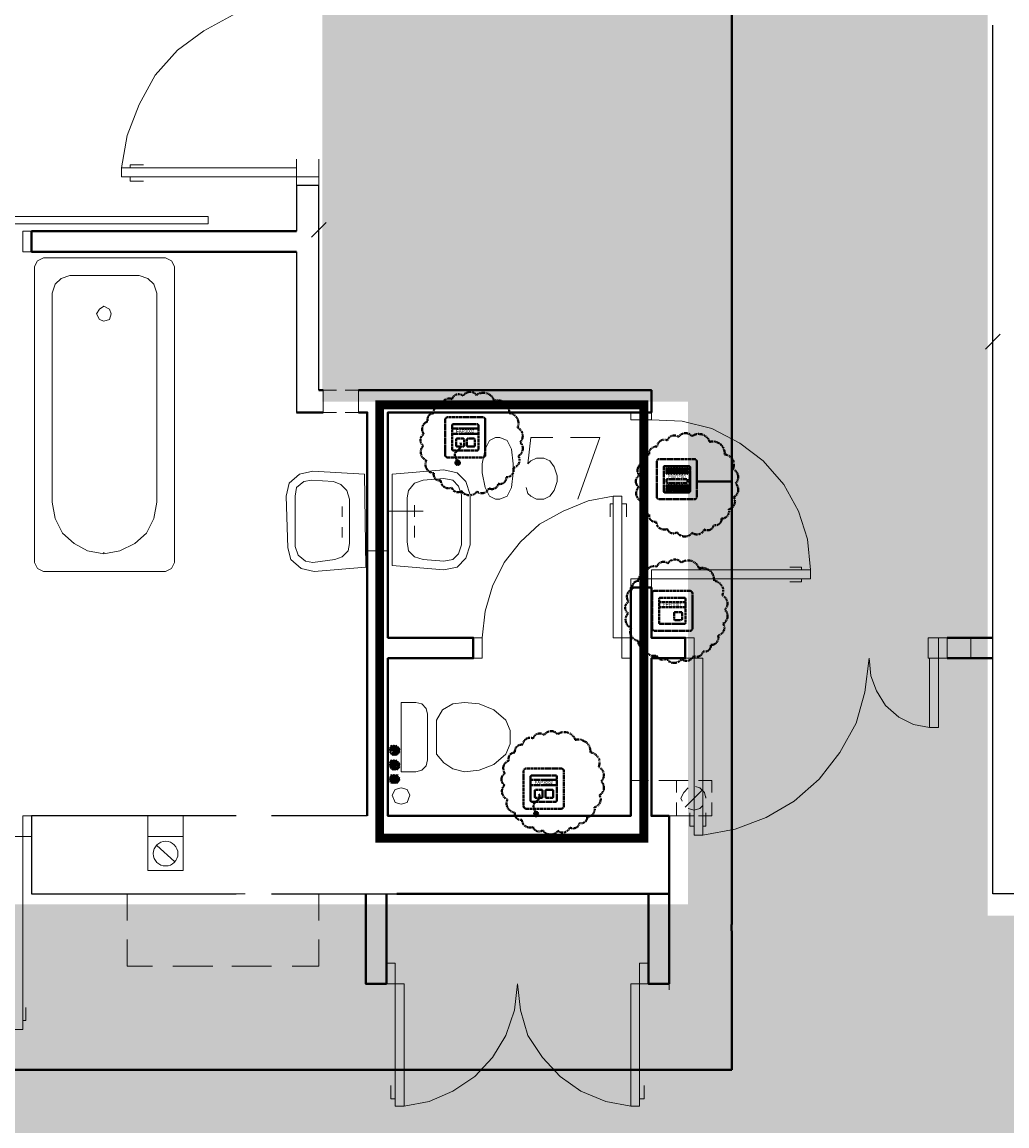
# Model space of a CAD drawing. Header units: millimetres. Extents: x 1 to 17496, y 1 to 30809.
# Tile 34 of 256: x 10152 to 10716, y 4939 to 5571. Entities that reach past the tile are written whole.
import ezdxf
from ezdxf.enums import TextEntityAlignment as Align

# ---------------------------------------------------------------- set-up
doc = ezdxf.new("R2010")
doc.units = ezdxf.units.MM
doc.linetypes.add('BORDER', pattern=[1.75, 0.5, -0.25, 0.5, -0.25, 0, -0.25])
doc.linetypes.add('CENTER', pattern=[2, 1.25, -0.25, 0.25, -0.25])
for name, color, linetype, lineweight in [('0_Przyz_FAP3002', 1, 'CENTER', 40), ('0_Przyz_FEH-1001', 1, 'CENTER', 40), ('0_Przyz_FIM1200', 1, 'CENTER', 40), ('0_Przyz_instalacja do central', 1, 'Continuous', 40), ('0_Przyz_nowe', 211, 'BORDER', 40), ('0_Przyz_WC pacjenta', 30, 'CENTER', 40), ('N_SSP_ewakuacja', 4, 'CENTER', 40)]:
    doc.layers.add(name, color=color, linetype=linetype, lineweight=lineweight)
for name, color, linetype in [('2DE_TXTMARK', 41, 'Continuous'), ('2DE_TXTNUM', 11, 'Continuous'), ('PDF _Geometria', 7, 'Continuous')]:
    doc.layers.add(name, color=color, linetype=linetype)
doc.styles.add('CP_ATTR', font='ARIAL.TTF')
doc.styles.add('CP_ELATT', font='ARIAL.TTF')

# ---------------------------------------------------------------- blocks, each defined once
blk = doc.blocks.new('2de_abb_sig_045_1psoxj')
blk.add_lwpolyline([(0, 20), (0, 0, 0.414214), (1.5, -1.5), (21.5, -1.5, 0.414214), (23, 0), (23, 20, 0.414214), (21.5, 21.5), (1.5, 21.5, 0.414214)], format="xyb", close=True)
at = {"flags": 128}
for points in [[(4, 3.1), (4, 16.9)], [(4.6, 17.5), (18.4, 17.5)], [(19, 16.9), (19, 3.1)], [(18.4, 2.5), (4.6, 2.5)]]:
    blk.add_lwpolyline(points, dxfattribs=at)
for centre, start, end in [((4.6, 16.9), 90, 180), ((18.4, 16.9), 0, 90), ((4.6, 3.1), 180, 270), ((18.4, 3.1), 270, 0)]:
    blk.add_arc(centre, 0.6, start, end)
at = {"linetype": 'Continuous', "style": 'CP_ATTR', "flags": 9}
for tag in ['NAME', 'ARTICLE', 'MARK2', 'OTHER1', 'PRODUCT-TYPE', 'ORDER-NO', 'PRODUCER', 'VOLTAGE', 'CURRENT', 'POWER', 'CHARACTER', 'IP', 'OTHER', 'LINK', 'WEIGHT', 'NUMBER', 'GROUP', 'FUNCTION', 'EL-STATUS']:
    blk.add_attdef(tag, text='', height=0.00005, dxfattribs=at).set_placement((0, 0), align=Align.MIDDLE_LEFT)
at = {"layer": '2DE_TXTMARK', "linetype": 'ByBlock', "style": 'CP_ATTR', "width": 0.8, "flags": 8}
blk.add_attdef('MARK1', text='', height=1.8, dxfattribs=at).set_placement((11.5, 27), align=Align.CENTER)
at = {"layer": '2DE_TXTNUM', "style": 'CP_ELATT', "width": 0.8}
blk.add_attdef('TAG', text='', height=2.5, dxfattribs=at).set_placement((11.5, 23), align=Align.CENTER)
blk = doc.blocks.new('2de_abb_sig_011_53jswgj')
blk.add_hatch(color=256).paths.add_polyline_path([(4.43, -14.56, 0.52796), (2.73, -13.39, 1.894083)])
for p, q in [((15, 5), (0, 5)), ((15, 2), (0, 2)), ((2.32, -1.2), (2.32, -4.8)), ((6.38, -0.75), (2.76, -0.75)), ((2.77, -5.25), (6.37, -5.25)), ((4.46, -6.18), (2.81, -7.85)), ((6.82, -4.8), (6.82, -1.2)), ((6.82, -4.35), (6.82, -4.35)), ((8.47, -1.2), (8.47, -4.8)), ((12.53, -0.75), (8.91, -0.75)), ((8.92, -5.25), (12.52, -5.25)), ((12.97, -4.8), (12.97, -1.2)), ((12.97, -4.35), (12.97, -4.35)), ((1.71, -10.8), (3.18, -14.56))]:
    blk.add_line(p, q)
at = {"flags": 128}
for points in [[(0, -6.9), (0, 6.9)], [(0.6, 7.5), (14.4, 7.5)], [(15, 6.9), (15, -6.9)], [(14.4, -7.5), (0.6, -7.5)]]:
    blk.add_lwpolyline(points, dxfattribs=at)
blk.add_circle((3.18, -14.56), 1.25)
for centre, radius, start, end in [((0.6, 6.9), 0.6, 90, 180), ((14.4, 6.9), 0.6, 0, 90), ((2.77, -1.2), 0.45, 88.75983, 180), ((2.77, -4.8), 0.45, 180, 270), ((2.77, -4.52), 2.36, 315.55137, 40.26904), ((6.37, -1.2), 0.45, 0, 91.24017), ((6.37, -4.8), 0.45, 270, 0), ((8.92, -1.2), 0.45, 88.75983, 180), ((8.92, -4.8), 0.45, 180, 270), ((12.52, -1.2), 0.45, 0, 91.24017), ((12.52, -4.8), 0.45, 270, 0), ((0.6, -6.9), 0.6, 180, 270), ((3.91, -9.94), 2.36, 117.73799, 201.32906), ((14.4, -6.9), 0.6, 270, 0)]:
    blk.add_arc(centre, radius, start, end)
at = {"linetype": 'Continuous', "style": 'CP_ATTR', "flags": 9}
for tag in ['NAME', 'ARTICLE', 'MARK2', 'OTHER1', 'PRODUCT-TYPE', 'ORDER-NO', 'PRODUCER', 'VOLTAGE', 'CURRENT', 'POWER', 'CHARACTER', 'IP', 'OTHER', 'LINK', 'WEIGHT', 'NUMBER', 'GROUP', 'FUNCTION', 'EL-STATUS']:
    blk.add_attdef(tag, text='', height=0.00005, dxfattribs=at).set_placement((0, -6.9), align=Align.MIDDLE_LEFT)
at = {"layer": '2DE_TXTMARK', "linetype": 'ByBlock', "style": 'CP_ATTR', "width": 0.8, "flags": 8}
blk.add_attdef('MARK1', text='', height=1.8, dxfattribs=at).set_placement((7.5, 3.5), align=Align.MIDDLE_CENTER)
at = {"layer": '2DE_TXTNUM', "style": 'CP_ELATT', "width": 0.8}
blk.add_attdef('TAG', text='', height=2.5, dxfattribs=at).set_placement((7.5, 9), align=Align.CENTER)
blk = doc.blocks.new('2de_abb_sig_001_fzxmh7f')
for p, q in [((15, 5), (0, 5)), ((15, 2), (0, 2)), ((8.57, -1.2), (8.57, -4.8)), ((12.63, -0.75), (9.01, -0.75)), ((9.02, -5.25), (12.62, -5.25)), ((13.07, -4.8), (13.07, -1.2)), ((13.07, -4.35), (13.07, -4.35))]:
    blk.add_line(p, q)
at = {"flags": 128}
for points in [[(0, -6.9), (0, 6.9)], [(0.6, 7.5), (14.4, 7.5)], [(15, 6.9), (15, -6.9)], [(14.4, -7.5), (0.6, -7.5)]]:
    blk.add_lwpolyline(points, dxfattribs=at)
for centre, radius, start, end in [((0.6, 6.9), 0.6, 90, 180), ((14.4, 6.9), 0.6, 0, 90), ((9.02, -1.2), 0.45, 88.75983, 180), ((9.02, -4.8), 0.45, 180, 270), ((12.62, -1.2), 0.45, 0, 91.24017), ((12.62, -4.8), 0.45, 270, 0), ((0.6, -6.9), 0.6, 180, 270), ((14.4, -6.9), 0.6, 270, 0)]:
    blk.add_arc(centre, radius, start, end)
at = {"linetype": 'Continuous', "style": 'CP_ATTR', "flags": 9}
for tag in ['NAME', 'ARTICLE', 'MARK2', 'OTHER1', 'PRODUCT-TYPE', 'ORDER-NO', 'PRODUCER', 'VOLTAGE', 'CURRENT', 'POWER', 'CHARACTER', 'IP', 'OTHER', 'LINK', 'WEIGHT', 'NUMBER', 'GROUP', 'FUNCTION', 'EL-STATUS']:
    blk.add_attdef(tag, text='', height=0.00005, dxfattribs=at).set_placement((0, -6.9), align=Align.MIDDLE_LEFT)
at = {"layer": '2DE_TXTMARK', "linetype": 'ByBlock', "style": 'CP_ATTR', "width": 0.8, "flags": 8}
blk.add_attdef('MARK1', text='', height=1.8, dxfattribs=at).set_placement((7.5, 3.5), align=Align.MIDDLE_CENTER)
at = {"layer": '2DE_TXTNUM', "style": 'CP_ELATT', "width": 0.8}
blk.add_attdef('TAG', text='', height=2.5, dxfattribs=at).set_placement((7.5, 9), align=Align.CENTER)
blk = doc.blocks.new('2de_abb_sig_007_fzx2ohn')
blk.add_hatch(color=10).paths.add_polyline_path([(1.5, -2.25), (13.5, -2.25), (13.5, 0), (1.5, 0)])
at = {"color": 10}
for p, q in [((1.5, 0), (13.5, 0)), ((1.5, 0), (1.5, -2.25)), ((13.5, 0), (13.5, -2.25)), ((1.5, -2.25), (13.5, -2.25))]:
    blk.add_line(p, q, dxfattribs=at)
at = {"flags": 128}
for points in [[(0, -6.9), (0, 6.9)], [(0.6, 7.5), (14.4, 7.5)], [(15, 6.9), (15, -6.9)], [(14.4, -7.5), (0.6, -7.5)]]:
    blk.add_lwpolyline(points, dxfattribs=at)
for points in [[(1.5, 3.38), (1.5, 6.38)], [(1.95, 6.38), (1.95, 3.38)], [(2.4, 3.38), (2.4, 6.38)], [(2.85, 6.38), (2.85, 3.38)], [(3.3, 3.38), (3.3, 6.38)], [(3.75, 6.38), (3.75, 3.38)], [(4.2, 3.38), (4.2, 6.38)], [(4.65, 6.38), (4.65, 3.38)], [(5.1, 3.38), (5.1, 6.38)], [(5.55, 6.38), (5.55, 3.38)], [(6, 3.38), (6, 6.38)], [(6.45, 6.38), (6.45, 3.38)], [(6.9, 3.38), (6.9, 6.38)], [(7.35, 6.38), (7.35, 3.38)], [(7.8, 3.38), (7.8, 6.38)], [(8.25, 6.38), (8.25, 3.38)], [(8.7, 3.38), (8.7, 6.38)], [(9.15, 6.38), (9.15, 3.38)], [(9.6, 3.38), (9.6, 6.38)], [(10.05, 6.38), (10.05, 3.38)], [(10.5, 3.38), (10.5, 6.38)], [(10.95, 6.38), (10.95, 3.38)], [(11.4, 3.38), (11.4, 6.38)], [(11.85, 6.38), (11.85, 3.38)], [(12.3, 3.38), (12.3, 6.38)], [(12.75, 6.38), (12.75, 3.38)], [(13.2, 3.38), (13.2, 6.38)], [(13.65, 6.38), (13.65, 3.38)], [(1.5, -6.38), (1.5, -3.38)], [(1.95, -3.38), (1.95, -6.38)], [(2.4, -6.38), (2.4, -3.38)], [(2.85, -3.38), (2.85, -6.38)], [(3.3, -6.38), (3.3, -3.38)], [(3.75, -3.38), (3.75, -6.38)], [(4.2, -6.38), (4.2, -3.38)], [(4.65, -3.38), (4.65, -6.38)], [(5.1, -6.38), (5.1, -3.38)], [(5.55, -3.38), (5.55, -6.38)], [(6, -6.38), (6, -3.38)], [(6.45, -3.38), (6.45, -6.38)], [(6.9, -6.38), (6.9, -3.38)], [(7.35, -3.38), (7.35, -6.38)], [(7.8, -6.38), (7.8, -3.38)], [(8.25, -3.38), (8.25, -6.38)], [(8.7, -6.38), (8.7, -3.38)], [(9.15, -3.38), (9.15, -6.38)], [(9.6, -6.38), (9.6, -3.38)], [(10.05, -3.38), (10.05, -6.38)], [(10.5, -6.38), (10.5, -3.38)], [(10.95, -3.38), (10.95, -6.38)], [(11.4, -6.38), (11.4, -3.38)], [(11.85, -3.38), (11.85, -6.38)], [(12.3, -6.38), (12.3, -3.38)], [(12.75, -3.38), (12.75, -6.38)], [(13.2, -6.38), (13.2, -3.38)], [(13.65, -3.38), (13.65, -6.38)]]:
    blk.add_lwpolyline(points)
for centre, radius, start, end in [((0.6, 6.9), 0.6, 90, 180), ((1.73, 6.38), 0.225, 0, 180), ((2.63, 6.38), 0.225, 0, 180), ((3.53, 6.38), 0.225, 0, 180), ((4.43, 6.38), 0.225, 0, 180), ((5.33, 6.38), 0.225, 0, 180), ((6.23, 6.38), 0.225, 0, 180), ((7.13, 6.38), 0.225, 0, 180), ((8.03, 6.38), 0.225, 0, 180), ((8.93, 6.38), 0.225, 0, 180), ((9.83, 6.38), 0.225, 0, 180), ((10.73, 6.38), 0.225, 0, 180), ((11.63, 6.38), 0.225, 0, 180), ((12.53, 6.38), 0.225, 0, 180), ((13.43, 6.38), 0.225, 0, 180), ((14.4, 6.9), 0.6, 0, 90), ((1.73, 3.38), 0.225, 180, 0), ((2.63, 3.38), 0.225, 180, 0), ((3.53, 3.38), 0.225, 180, 0), ((4.43, 3.38), 0.225, 180, 0), ((5.33, 3.38), 0.225, 180, 0), ((6.23, 3.38), 0.225, 180, 0), ((7.13, 3.38), 0.225, 180, 0), ((8.03, 3.38), 0.225, 180, 0), ((8.93, 3.38), 0.225, 180, 0), ((9.83, 3.38), 0.225, 180, 0), ((10.73, 3.38), 0.225, 180, 0), ((11.63, 3.38), 0.225, 180, 0), ((12.53, 3.38), 0.225, 180, 0), ((13.43, 3.38), 0.225, 180, 0), ((1.73, -3.38), 0.225, 0, 180), ((2.63, -3.38), 0.225, 0, 180), ((3.53, -3.38), 0.225, 0, 180), ((4.43, -3.38), 0.225, 0, 180), ((5.33, -3.38), 0.225, 0, 180), ((6.23, -3.38), 0.225, 0, 180), ((7.13, -3.38), 0.225, 0, 180), ((8.03, -3.38), 0.225, 0, 180), ((8.93, -3.38), 0.225, 0, 180), ((9.83, -3.38), 0.225, 0, 180), ((10.73, -3.38), 0.225, 0, 180), ((11.63, -3.38), 0.225, 0, 180), ((12.53, -3.38), 0.225, 0, 180), ((13.43, -3.38), 0.225, 0, 180), ((0.6, -6.9), 0.6, 180, 270), ((1.73, -6.38), 0.225, 180, 0), ((2.63, -6.38), 0.225, 180, 0), ((3.53, -6.38), 0.225, 180, 0), ((4.43, -6.38), 0.225, 180, 0), ((5.33, -6.38), 0.225, 180, 0), ((6.23, -6.38), 0.225, 180, 0), ((7.13, -6.38), 0.225, 180, 0), ((8.03, -6.38), 0.225, 180, 0), ((8.93, -6.38), 0.225, 180, 0), ((9.83, -6.38), 0.225, 180, 0), ((10.73, -6.38), 0.225, 180, 0), ((11.63, -6.38), 0.225, 180, 0), ((12.53, -6.38), 0.225, 180, 0), ((13.43, -6.38), 0.225, 180, 0), ((14.4, -6.9), 0.6, 270, 0)]:
    blk.add_arc(centre, radius, start, end)
at = {"linetype": 'Continuous', "style": 'CP_ATTR', "flags": 9}
for tag in ['EL-STATUS', 'FUNCTION', 'GROUP', 'NUMBER', 'WEIGHT', 'LINK', 'OTHER', 'IP', 'CHARACTER', 'POWER', 'CURRENT', 'VOLTAGE', 'PRODUCER', 'ORDER-NO', 'PRODUCT-TYPE', 'OTHER1', 'MARK2', 'ARTICLE', 'NAME']:
    blk.add_attdef(tag, text='', height=0.00005, dxfattribs=at).set_placement((0, -6.9), align=Align.MIDDLE_LEFT)
at = {"layer": '2DE_TXTMARK', "linetype": 'ByBlock', "style": 'CP_ATTR', "width": 0.8, "flags": 8}
blk.add_attdef('MARK1', text='', height=1.8, dxfattribs=at).set_placement((7.5, 1.5), align=Align.MIDDLE_CENTER)
at = {"layer": '2DE_TXTNUM', "style": 'CP_ELATT', "width": 0.8}
blk.add_attdef('TAG', text='', height=2.5, dxfattribs=at).set_placement((7.5, 9), align=Align.CENTER)

msp = doc.modelspace()

# ---------------------------------------------------------------- hatches: boundary and pattern name
at = {"layer": 'N_SSP_ewakuacja', "transparency": 33554457}
h = msp.add_hatch(color=51, dxfattribs=at)
h.dxf.hatch_style = 1
h.paths.add_polyline_path([(6454.08, 5066.87), (6453.99, 5052.9), (6453.99, 4775.48), (9408.52, 4775.48), (9408.52, 4041.96), (9204.46, 4041.96), (9204.46, 3752.55), (9627.24, 3752.55), (9627.24, 4061.96), (9667.25, 4061.96), (9667.25, 4771.48), (13332.18, 4771.48), (13332.18, 4647.44), (13550.9, 4647.44), (13550.9, 4999.53), (13314.84, 4999.53), (13314.84, 5063.55), (12355.93, 5063.55), (12355.93, 5004.87), (12082.53, 5004.87), (12082.53, 5059.55), (10704.85, 5059.55), (10704.85, 5774.4), (10878.22, 5774.4), (10878.22, 6054.47), (10775.29, 6054.47), (10775.29, 6054.6), (10522.93, 6054.6), (10522.93, 5775.2), (10324.13, 5775.2), (10324.13, 5353.59), (10533.35, 5353.59), (10533.35, 5066.16), (9552.26, 5066.16), (9552.26, 5846.74), (9606.89, 5846.74), (9606.89, 6307.65), (9361.06, 6307.65), (9361.06, 5066.87)])

# ---------------------------------------------------------------- linework, layer by layer
at = {"layer": '0_Przyz_instalacja do central'}
for points in [[(10558.53, 5306.96), (10558.53, 5858.64), (10555.09, 5858.64)], [(10538.86, 5307.81), (10558.5, 5307.81), (10558.5, 5054.53), (10558.3, 5054.53), (10558.3, 5050.97), (10558.39, 5050.97), (10558.39, 4971.37), (6510.83, 4971.37), (6510.83, 5041.03), (6510.83, 4971.48), (3646.7, 4971.48), (3646.7, 5045.76)]]:
    msp.add_lwpolyline(points, dxfattribs=at)
at = {"layer": '0_Przyz_nowe', "color": 5}
for points in [[(10422.44, 5354.09, -0.5206), (10431.07, 5346.98, -0.5206), (10431.07, 5346.98, -0.5206), (10435.79, 5338.63, -0.5206), (10435.79, 5338.63, -0.5206), (10437.31, 5330.29, -0.5206), (10437.31, 5330.29, -0.5206), (10436.3, 5322.53, -0.5206), (10436.3, 5322.53, -0.5206), (10433.4, 5315.63, -0.5206), (10433.4, 5315.63, -0.5206), (10429.33, 5310.26, -0.5206), (10429.33, 5310.26, -0.5206), (10424.83, 5306.56, -0.5206), (10424.83, 5306.56, -0.5206), (10419.39, 5304.02, -0.5206), (10419.39, 5304.02, -0.5206), (10412.57, 5302.14, -0.5206), (10412.57, 5302.14, -0.5206), (10403.79, 5302.43, -0.5206), (10403.79, 5302.43, -0.5206), (10398.28, 5304.31, -0.5206), (10398.28, 5304.31, -0.5206), (10391.89, 5308.38, -0.5206), (10391.89, 5308.38, -0.5206), (10387.92, 5312.56, -0.5206), (10387.92, 5312.56, -0.5206), (10383.62, 5320.01, -0.5206), (10383.62, 5320.01, -0.5206), (10381.87, 5328.28, -0.5206), (10381.87, 5328.28, -0.5206), (10382.16, 5335.03, -0.5206), (10382.16, 5335.03, -0.5206), (10384.49, 5342.21, -0.5206), (10384.49, 5342.21, -0.5206), (10387.97, 5346.93, -0.5206), (10387.97, 5346.93, -0.5206), (10392.4, 5351.35, -0.5206), (10392.4, 5351.35, -0.5206), (10398.35, 5354.98, -0.5206), (10398.35, 5354.98, -0.5206), (10404.73, 5356.94, -0.5206), (10404.73, 5356.94, -0.5206), (10412.35, 5357.3, -0.5206), (10412.35, 5357.3, -0.5206)], [(10545.7, 5330.5, -0.5206), (10554.33, 5323.39, -0.5206), (10554.33, 5323.39, -0.5206), (10559.05, 5315.05, -0.5206), (10559.05, 5315.05, -0.5206), (10560.57, 5306.7, -0.5206), (10560.57, 5306.7, -0.5206), (10559.56, 5298.94, -0.5206), (10559.56, 5298.94, -0.5206), (10556.65, 5292.05, -0.5206), (10556.65, 5292.05, -0.5206), (10552.59, 5286.68, -0.5206), (10552.59, 5286.68, -0.5206), (10548.09, 5282.98, -0.5206), (10548.09, 5282.98, -0.5206), (10542.65, 5280.44, -0.5206), (10542.65, 5280.44, -0.5206), (10535.83, 5278.55, -0.5206), (10535.83, 5278.55, -0.5206), (10527.05, 5278.84, -0.5206), (10527.05, 5278.84, -0.5206), (10521.53, 5280.73, -0.5206), (10521.53, 5280.73, -0.5206), (10515.15, 5284.79, -0.5206), (10515.15, 5284.79, -0.5206), (10511.17, 5288.97, -0.5206), (10511.17, 5288.97, -0.5206), (10506.87, 5296.42, -0.5206), (10506.87, 5296.42, -0.5206), (10505.13, 5304.69, -0.5206), (10505.13, 5304.69, -0.5206), (10505.42, 5311.44, -0.5206), (10505.42, 5311.44, -0.5206), (10507.75, 5318.62, -0.5206), (10507.75, 5318.62, -0.5206), (10511.23, 5323.34, -0.5206), (10511.23, 5323.34, -0.5206), (10515.65, 5327.77, -0.5206), (10515.65, 5327.77, -0.5206), (10521.6, 5331.39, -0.5206), (10521.6, 5331.39, -0.5206), (10527.99, 5333.35, -0.5206), (10527.99, 5333.35, -0.5206), (10535.61, 5333.72, -0.5206), (10535.61, 5333.72, -0.5206)], [(10539.61, 5258.22, -0.5206), (10548.25, 5251.11, -0.5206), (10548.25, 5251.11, -0.5206), (10552.96, 5242.77, -0.5206), (10552.96, 5242.77, -0.5206), (10554.49, 5234.42, -0.5206), (10554.49, 5234.42, -0.5206), (10553.47, 5226.66, -0.5206), (10553.47, 5226.66, -0.5206), (10550.57, 5219.76, -0.5206), (10550.57, 5219.76, -0.5206), (10546.5, 5214.39, -0.5206), (10546.5, 5214.39, -0.5206), (10542, 5210.69, -0.5206), (10542, 5210.69, -0.5206), (10536.56, 5208.15, -0.5206), (10536.56, 5208.15, -0.5206), (10529.74, 5206.27, -0.5206), (10529.74, 5206.27, -0.5206), (10520.96, 5206.56, -0.5206), (10520.96, 5206.56, -0.5206), (10515.45, 5208.44, -0.5206), (10515.45, 5208.44, -0.5206), (10509.06, 5212.51, -0.5206), (10509.06, 5212.51, -0.5206), (10505.09, 5216.69, -0.5206), (10505.09, 5216.69, -0.5206), (10500.79, 5224.14, -0.5206), (10500.79, 5224.14, -0.5206), (10499.05, 5232.41, -0.5206), (10499.05, 5232.41, -0.5206), (10499.34, 5239.16, -0.5206), (10499.34, 5239.16, -0.5206), (10501.66, 5246.34, -0.5206), (10501.66, 5246.34, -0.5206), (10505.14, 5251.06, -0.5206), (10505.14, 5251.06, -0.5206), (10509.57, 5255.49, -0.5206), (10509.57, 5255.49, -0.5206), (10515.52, 5259.11, -0.5206), (10515.52, 5259.11, -0.5206), (10521.9, 5261.07, -0.5206), (10521.9, 5261.07, -0.5206), (10529.52, 5261.44, -0.5206), (10529.52, 5261.44, -0.5206)], [(10468.85, 5160.07, -0.5206), (10477.49, 5152.96, -0.5206), (10477.49, 5152.96, -0.5206), (10482.2, 5144.62, -0.5206), (10482.2, 5144.62, -0.5206), (10483.73, 5136.27, -0.5206), (10483.73, 5136.27, -0.5206), (10482.71, 5128.51, -0.5206), (10482.71, 5128.51, -0.5206), (10479.81, 5121.61, -0.5206), (10479.81, 5121.61, -0.5206), (10475.74, 5116.24, -0.5206), (10475.74, 5116.24, -0.5206), (10471.25, 5112.54, -0.5206), (10471.25, 5112.54, -0.5206), (10465.8, 5110, -0.5206), (10465.8, 5110, -0.5206), (10458.98, 5108.12, -0.5206), (10458.98, 5108.12, -0.5206), (10450.2, 5108.41, -0.5206), (10450.2, 5108.41, -0.5206), (10444.69, 5110.29, -0.5206), (10444.69, 5110.29, -0.5206), (10438.3, 5114.36, -0.5206), (10438.3, 5114.36, -0.5206), (10434.33, 5118.54, -0.5206), (10434.33, 5118.54, -0.5206), (10430.03, 5125.99, -0.5206), (10430.03, 5125.99, -0.5206), (10428.29, 5134.26, -0.5206), (10428.29, 5134.26, -0.5206), (10428.58, 5141.01, -0.5206), (10428.58, 5141.01, -0.5206), (10430.9, 5148.19, -0.5206), (10430.9, 5148.19, -0.5206), (10434.38, 5152.91, -0.5206), (10434.38, 5152.91, -0.5206), (10438.81, 5157.34, -0.5206), (10438.81, 5157.34, -0.5206), (10444.76, 5160.96, -0.5206), (10444.76, 5160.96, -0.5206), (10451.14, 5162.92, -0.5206), (10451.14, 5162.92, -0.5206), (10458.76, 5163.29, -0.5206), (10458.76, 5163.29, -0.5206)]]:
    msp.add_lwpolyline(points, format="xyb", close=True, dxfattribs=at)
at = {"layer": '0_Przyz_WC pacjenta', "ltscale": 500, "const_width": 5}
msp.add_lwpolyline([(10356.89, 5351.71), (10508.08, 5351.71), (10508.08, 5103.89), (10356.95, 5103.89)], close=True, dxfattribs=at)
at = {"layer": 'PDF _Geometria', "lineweight": 18}
for points in [[(10309.45, 5582.39), (10290.92, 5580.7), (10273.23, 5574.8), (10256.39, 5565.54), (10241.23, 5554.59), (10228.6, 5540.27), (10219.33, 5523.43), (10212.59, 5505.74), (10209.23, 5487.21)], [(10309.45, 5477.11), (10309.45, 5492.27)], [(10322.08, 5492.27), (10322.08, 5477.11)], [(10214.28, 5487.21), (10214.28, 5488.9), (10221.86, 5488.9)], [(10214.28, 5482.16), (10214.28, 5479.63), (10221.86, 5479.63)], [(10322.08, 5461.1), (10322.08, 5443.42)], [(10326.29, 5456.05), (10317.87, 5447.63)], [(10202.49, 5451), (10220.17, 5451)], [(10274.92, 5439.21), (10257.23, 5439.21)], [(10199.12, 5267.39), (10199.12, 5266.55), (10208.38, 5268.24), (10216.81, 5272.45), (10223.54, 5278.34), (10227.75, 5286.76), (10229.44, 5296.03), (10229.44, 5415.62), (10227.75, 5420.68), (10224.39, 5424.05), (10219.33, 5425.73), (10179.75, 5425.73), (10174.69, 5424.05), (10171.33, 5420.68), (10169.64, 5415.62), (10169.64, 5296.03), (10171.33, 5286.76), (10175.54, 5278.34), (10182.27, 5272.45), (10189.85, 5268.24), (10199.12, 5266.55)], [(10703.61, 5383.62), (10712.03, 5392.04)], [(10707.82, 5378.57), (10707.82, 5396.25)], [(10332.19, 5360.04), (10324.61, 5360.04), (10324.61, 5347.4), (10332.19, 5347.4)], [(10337.24, 5347.4), (10344.82, 5347.4), (10344.82, 5360.04), (10337.24, 5360.04)], [(10489.69, 5347.4), (10472, 5347.4)], [(10512.43, 5343.19), (10530.11, 5342.35), (10546.96, 5338.14), (10562.96, 5329.72), (10576.44, 5319.61), (10588.23, 5306.14), (10596.65, 5290.98), (10601.7, 5274.97), (10603.39, 5257.29)], [(10349.88, 5328.88), (10349.88, 5317.08)], [(10456, 5333.09), (10443.36, 5333.09), (10441.68, 5317.93), (10443.36, 5319.61), (10446.73, 5321.3), (10450.94, 5321.3), (10454.31, 5319.61), (10456.84, 5316.24), (10458.52, 5311.19), (10458.52, 5307.82), (10456.84, 5302.77), (10454.31, 5299.4), (10450.94, 5297.71), (10446.73, 5297.71), (10443.36, 5299.4), (10441.68, 5301.08), (10440.84, 5304.45)], [(10470.32, 5297.71), (10482.95, 5333.09), (10466.1, 5333.09)], [(10415.57, 5218.54), (10417.26, 5233.7), (10421.47, 5248.02), (10428.2, 5261.5), (10437.47, 5273.29), (10448.42, 5283.4), (10461.89, 5290.98), (10476.21, 5296.87), (10490.53, 5299.4)], [(10335.56, 5293.5), (10335.56, 5287.61)], [(10361.67, 5290.98), (10381.88, 5290.98)], [(10376.83, 5294.34), (10376.83, 5287.61)], [(10490.53, 5295.19), (10488.84, 5295.19), (10488.84, 5287.61)], [(10495.58, 5295.19), (10498.11, 5295.19), (10498.11, 5287.61)], [(10335.56, 5275.82), (10335.56, 5281.71)], [(10361.67, 5277.5), (10361.67, 5258.97)], [(10376.83, 5275.82), (10376.83, 5282.55)], [(10361.67, 5268.24), (10349.88, 5268.24), (10361.67, 5268.24)], [(10598.33, 5257.29), (10598.33, 5258.97), (10591.6, 5258.97)], [(10598.33, 5252.23), (10598.33, 5250.55), (10591.6, 5250.55)], [(10671.61, 5167.17), (10671.61, 5206.75), (10681.71, 5206.75), (10681.71, 5218.54), (10676.66, 5218.54), (10676.66, 5167.17), (10671.61, 5167.17), (10662.34, 5168.85), (10653.92, 5173.06), (10646.34, 5179.8), (10641.29, 5188.22), (10637.92, 5196.65), (10637.08, 5206.75), (10634.55, 5187.38), (10629.5, 5169.7), (10620.23, 5152.85), (10608.44, 5137.69), (10594.12, 5125.06), (10578.12, 5115.79), (10560.43, 5109.06), (10541.9, 5105.69)], [(10680.03, 5206.75), (10670.76, 5206.75), (10670.76, 5218.54), (10680.03, 5218.54)], [(10685.92, 5218.54), (10695.19, 5218.54), (10695.19, 5206.75), (10685.92, 5206.75)], [(10349.88, 5152.01), (10349.88, 5163.8)], [(10362.51, 5152.85), (10365.88, 5157.06), (10362.51, 5153.69), (10365.88, 5157.06), (10362.51, 5153.69), (10365.88, 5157.06), (10362.51, 5153.69), (10365.04, 5157.06), (10362.51, 5154.54), (10365.04, 5157.06), (10362.51, 5154.54), (10364.19, 5157.06), (10362.51, 5155.38), (10364.19, 5157.06)], [(10363.35, 5152.01), (10366.72, 5156.22), (10362.51, 5152.85), (10366.72, 5156.22)], [(10363.35, 5156.22), (10363.35, 5157.06)], [(10367.56, 5155.38), (10363.35, 5152.01), (10367.56, 5156.22), (10363.35, 5152.01), (10367.56, 5156.22), (10363.35, 5152.01), (10367.56, 5156.22), (10363.35, 5152.01), (10367.56, 5156.22)], [(10368.41, 5154.54), (10364.19, 5151.17), (10368.41, 5155.38), (10364.19, 5151.17), (10367.56, 5155.38), (10364.19, 5151.17), (10367.56, 5155.38), (10364.19, 5152.01)], [(10368.41, 5152.85), (10365.88, 5151.17), (10368.41, 5153.69), (10365.88, 5151.17), (10368.41, 5153.69), (10365.04, 5151.17), (10368.41, 5154.54), (10365.04, 5151.17), (10368.41, 5154.54), (10365.04, 5151.17)], [(10366.72, 5152.01), (10367.56, 5152.85), (10366.72, 5151.17)], [(10364.19, 5148.64), (10362.51, 5146.96), (10364.19, 5148.64)], [(10364.19, 5148.64), (10362.51, 5146.96), (10364.19, 5148.64)], [(10366.72, 5147.8), (10363.35, 5144.43), (10366.72, 5147.8)], [(10366.72, 5147.8), (10363.35, 5144.43), (10366.72, 5147.8)], [(10349.88, 5131.8), (10349.88, 5143.59)], [(10510.74, 5136.85), (10500.64, 5136.85)], [(10526.74, 5136.85), (10516.64, 5136.85)], [(10533.48, 5136.85), (10526.74, 5136.85), (10526.74, 5130.11)], [(10533.48, 5132.64), (10530.96, 5130.11), (10529.27, 5126.74), (10530.11, 5125.06)], [(10543.59, 5127.58), (10543.59, 5126.74), (10542.75, 5130.11), (10540.22, 5132.64), (10537.69, 5133.48)], [(10546.96, 5130.11), (10546.96, 5136.85), (10539.38, 5136.85)], [(10531.8, 5121.69), (10541.9, 5131.8)], [(10526.74, 5124.22), (10526.74, 5116.64), (10533.48, 5116.64)], [(10533.48, 5120.85), (10536.85, 5120), (10540.22, 5120.85), (10541.9, 5122.53)], [(10539.38, 5116.64), (10546.96, 5116.64), (10546.96, 5124.22)], [(10224.39, 5104.84), (10224.39, 5116.64), (10244.6, 5116.64), (10244.6, 5104.84)], [(10472, 5116.64), (10489.69, 5116.64)], [(10514.11, 5116.64), (10536.85, 5116.64)], [(10536.85, 5110.74), (10534.32, 5110.74), (10534.32, 5118.32)], [(10541.9, 5110.74), (10543.59, 5110.74), (10543.59, 5118.32)], [(10229.44, 5099.79), (10239.55, 5090.53)], [(10240.39, 5072), (10212.59, 5072), (10212.59, 5056.84)], [(10279.97, 5072), (10252.18, 5072)], [(10322.08, 5056.84), (10322.08, 5072), (10303.55, 5072)], [(10212.59, 5045.89), (10212.59, 5030.73), (10226.91, 5030.73)], [(10306.92, 5030.73), (10322.08, 5030.73), (10322.08, 5045.89)], [(10370.93, 4950.72), (10370.93, 5020.62), (10360.83, 5020.62), (10360.83, 5032.41), (10365.88, 5032.41), (10365.88, 4950.72), (10370.93, 4950.72), (10385.25, 4953.24), (10398.73, 4959.14), (10411.36, 4967.56), (10421.47, 4978.51), (10429.05, 4991.14), (10434.1, 5005.46), (10435.78, 5020.62), (10437.47, 5005.46), (10441.68, 4991.14), (10450.1, 4978.51), (10460.21, 4967.56), (10472, 4959.14), (10486.32, 4953.24), (10500.64, 4950.72), (10505.69, 4950.72), (10505.69, 5032.41), (10510.74, 5032.41), (10510.74, 5020.62), (10500.64, 5020.62), (10500.64, 4950.72)], [(10238.7, 5030.73), (10261.44, 5030.73)], [(10272.39, 5030.73), (10295.13, 5030.73)], [(10152.8, 4999.57), (10154.48, 4999.57), (10154.48, 5007.15)], [(10365.88, 4954.93), (10363.35, 4954.93), (10363.35, 4962.51)], [(10505.69, 4954.93), (10508.22, 4954.93), (10508.22, 4962.51)]]:
    msp.add_lwpolyline(points, dxfattribs=at)
at = {"layer": 'PDF _Geometria', "lineweight": 25}
for points in [[(10890.58, 5072), (10707.82, 5072), (10707.82, 5568.91)], [(10322.08, 5360.04), (10322.08, 5477.11), (10309.45, 5477.11), (10309.45, 5451)], [(10309.45, 5439.21), (10309.45, 5347.4)], [(10274.92, 5116.64), (10157.85, 5116.64), (10157.85, 5072), (10274.92, 5072)], [(10349.88, 5116.64), (10295.13, 5116.64)], [(10366.72, 5116.64), (10361.67, 5116.64)], [(10295.13, 5072), (10366.72, 5072)]]:
    msp.add_lwpolyline(points, dxfattribs=at)
at = {"layer": 'PDF _Geometria', "lineweight": 18}
for points in [[(10209.23, 5487.21), (10309.45, 5487.21), (10309.45, 5477.11), (10322.08, 5477.11), (10322.08, 5482.16), (10209.23, 5482.16)], [(10258.92, 5455.21), (10258.92, 5459.42), (10140.16, 5459.42), (10140.16, 5455.21)], [(10157.85, 5439.21), (10157.85, 5451), (10152.8, 5451), (10152.8, 5439.21)], [(10159.53, 5430.78), (10159.53, 5261.5), (10161.22, 5258.13), (10164.59, 5256.44), (10234.49, 5256.44), (10237.86, 5258.13), (10239.55, 5261.5), (10239.55, 5430.78), (10237.86, 5434.15), (10234.49, 5435.84), (10164.59, 5435.84), (10161.22, 5434.15)], [(10199.12, 5408.04), (10196.59, 5406.36), (10194.91, 5403.83), (10196.59, 5400.46), (10199.12, 5399.62), (10202.49, 5400.46), (10203.33, 5403.83), (10202.49, 5406.36)], [(10512.43, 5343.19), (10512.43, 5347.4), (10500.64, 5347.4), (10500.64, 5343.19)], [(10423.15, 5333.09), (10419.78, 5331.4), (10417.26, 5326.35), (10415.57, 5317.93), (10415.57, 5312.87), (10417.26, 5304.45), (10419.78, 5299.4), (10423.15, 5297.71), (10425.68, 5297.71), (10429.89, 5299.4), (10432.42, 5304.45), (10433.26, 5312.87), (10433.26, 5317.93), (10432.42, 5326.35), (10429.89, 5331.4), (10425.68, 5333.09)], [(10348.19, 5312.03), (10318.71, 5313.72), (10311.13, 5312.03), (10305.24, 5306.98), (10303.55, 5299.4), (10304.4, 5269.92), (10306.08, 5263.18), (10311.98, 5258.13), (10319.56, 5256.44), (10349.03, 5258.97)], [(10364.19, 5312.03), (10393.67, 5314.56), (10401.25, 5312.87), (10406.31, 5307.82), (10408.83, 5300.24), (10408.83, 5271.6), (10406.31, 5264.02), (10401.25, 5258.97), (10393.67, 5257.29), (10364.19, 5259.81)], [(10372.62, 5298.56), (10372.62, 5273.29), (10373.46, 5268.24), (10376.83, 5264.87), (10381.88, 5263.18), (10393.67, 5262.34), (10398.73, 5263.18), (10402.1, 5266.55), (10403.78, 5271.6), (10403.78, 5300.24), (10402.1, 5305.29), (10398.73, 5308.66), (10393.67, 5309.5), (10381.88, 5308.66), (10376.83, 5306.98), (10373.46, 5302.77)], [(10339.77, 5297.71), (10339.77, 5272.45), (10338.93, 5268.24), (10335.56, 5264.87), (10331.35, 5263.18), (10318.71, 5261.5), (10314.5, 5262.34), (10310.29, 5265.71), (10308.61, 5270.76), (10308.61, 5299.4), (10309.45, 5304.45), (10313.66, 5307.82), (10317.87, 5308.66), (10330.51, 5307.82), (10334.72, 5306.14), (10338.09, 5302.77)], [(10490.53, 5299.4), (10490.53, 5218.54), (10500.64, 5218.54), (10500.64, 5206.75), (10495.58, 5206.75), (10495.58, 5299.4)], [(10349.88, 5277.5), (10349.88, 5258.97)], [(10603.39, 5257.29), (10512.43, 5257.29), (10512.43, 5247.18), (10500.64, 5247.18), (10500.64, 5252.23), (10603.39, 5252.23)], [(10415.57, 5206.75), (10415.57, 5218.54), (10410.52, 5218.54), (10410.52, 5206.75)], [(10541.9, 5105.69), (10541.9, 5206.75), (10531.8, 5206.75), (10531.8, 5218.54), (10536.85, 5218.54), (10536.85, 5105.69)], [(10377.67, 5181.49), (10369.25, 5181.49), (10369.25, 5141.9), (10377.67, 5141.9), (10381.04, 5142.74), (10383.57, 5145.27), (10384.41, 5148.64), (10384.41, 5174.75), (10383.57, 5178.12), (10381.04, 5180.64)], [(10389.46, 5171.38), (10389.46, 5152.01), (10393.67, 5146.96), (10398.73, 5143.59), (10405.46, 5141.9), (10413.89, 5142.74), (10422.31, 5146.11), (10429.05, 5152.01), (10431.57, 5157.9), (10431.57, 5165.48), (10429.05, 5171.38), (10422.31, 5177.28), (10413.89, 5180.64), (10405.46, 5181.49), (10398.73, 5180.64), (10392.83, 5177.28)], [(10368.41, 5154.54), (10367.56, 5156.22), (10365.04, 5157.06), (10363.35, 5156.22), (10362.51, 5154.54), (10363.35, 5152.01), (10365.04, 5151.17), (10367.56, 5152.01)], [(10366.72, 5157.06), (10362.51, 5152.85), (10366.72, 5157.06), (10362.51, 5152.85)], [(10368.41, 5146.11), (10367.56, 5147.8), (10365.04, 5148.64), (10363.35, 5147.8), (10362.51, 5146.11), (10363.35, 5143.59), (10365.04, 5142.74), (10367.56, 5143.59)], [(10366.72, 5148.64), (10362.51, 5144.43), (10366.72, 5148.64), (10362.51, 5144.43), (10366.72, 5148.64), (10362.51, 5144.43)], [(10365.04, 5148.64), (10362.51, 5146.11), (10365.04, 5148.64), (10362.51, 5146.11), (10365.04, 5148.64), (10362.51, 5145.27), (10365.88, 5148.64), (10362.51, 5145.27), (10365.88, 5148.64), (10362.51, 5145.27), (10365.88, 5148.64), (10362.51, 5145.27), (10365.88, 5148.64), (10362.51, 5145.27), (10365.88, 5148.64), (10362.51, 5145.27), (10365.04, 5148.64), (10362.51, 5146.11), (10365.04, 5148.64), (10362.51, 5146.11)], [(10362.51, 5146.96), (10363.35, 5148.64)], [(10366.72, 5148.64), (10362.51, 5144.43), (10366.72, 5148.64), (10362.51, 5144.43), (10366.72, 5148.64), (10362.51, 5144.43)], [(10368.41, 5146.11), (10367.56, 5147.8), (10365.04, 5148.64), (10363.35, 5147.8), (10362.51, 5146.11), (10363.35, 5143.59), (10365.04, 5142.74), (10367.56, 5143.59)], [(10367.56, 5147.8), (10363.35, 5143.59), (10367.56, 5147.8), (10363.35, 5143.59), (10367.56, 5147.8), (10363.35, 5143.59), (10367.56, 5147.8), (10363.35, 5143.59), (10367.56, 5146.96), (10364.19, 5143.59), (10367.56, 5146.96), (10364.19, 5143.59), (10367.56, 5146.96), (10364.19, 5143.59), (10367.56, 5146.96), (10363.35, 5143.59), (10367.56, 5147.8), (10363.35, 5143.59), (10367.56, 5147.8), (10363.35, 5143.59), (10367.56, 5147.8), (10363.35, 5143.59)], [(10364.19, 5142.74), (10368.41, 5146.96), (10364.19, 5142.74), (10368.41, 5146.96), (10364.19, 5142.74), (10368.41, 5146.96)], [(10368.41, 5146.11), (10365.04, 5142.74), (10368.41, 5146.11), (10365.04, 5142.74), (10368.41, 5146.11), (10365.04, 5142.74), (10368.41, 5145.27), (10365.88, 5142.74), (10368.41, 5145.27), (10365.88, 5142.74), (10368.41, 5145.27), (10365.88, 5142.74), (10368.41, 5145.27), (10365.04, 5142.74), (10368.41, 5146.11), (10365.04, 5142.74), (10368.41, 5146.11), (10365.04, 5142.74)], [(10368.41, 5137.69), (10367.56, 5139.38), (10365.04, 5140.22), (10363.35, 5139.38), (10362.51, 5137.69), (10363.35, 5136.01), (10365.04, 5135.16), (10367.56, 5136.01)], [(10366.72, 5140.22), (10362.51, 5136.85), (10366.72, 5140.22), (10362.51, 5136.01), (10366.72, 5140.22), (10362.51, 5136.01), (10366.72, 5140.22), (10363.35, 5136.01), (10367.56, 5140.22), (10363.35, 5136.01), (10367.56, 5139.38), (10363.35, 5135.16), (10367.56, 5139.38), (10363.35, 5135.16), (10367.56, 5139.38), (10363.35, 5135.16), (10367.56, 5139.38), (10363.35, 5135.16), (10367.56, 5139.38), (10363.35, 5135.16), (10367.56, 5139.38), (10363.35, 5136.01), (10367.56, 5140.22), (10363.35, 5136.01), (10366.72, 5140.22), (10362.51, 5136.01), (10366.72, 5140.22), (10362.51, 5136.01), (10366.72, 5140.22), (10362.51, 5136.85)], [(10365.88, 5140.22), (10362.51, 5136.85), (10365.88, 5140.22), (10362.51, 5136.85), (10365.88, 5140.22), (10362.51, 5137.69)], [(10364.19, 5140.22), (10362.51, 5138.53), (10364.19, 5140.22), (10362.51, 5138.53), (10365.04, 5140.22), (10362.51, 5137.69), (10365.04, 5140.22), (10362.51, 5137.69), (10365.04, 5140.22), (10362.51, 5137.69), (10365.04, 5140.22), (10362.51, 5138.53), (10364.19, 5140.22), (10362.51, 5138.53)], [(10365.88, 5140.22), (10362.51, 5136.85), (10365.88, 5140.22), (10362.51, 5136.85), (10365.88, 5140.22), (10362.51, 5137.69)], [(10368.41, 5137.69), (10367.56, 5139.38), (10365.04, 5140.22), (10363.35, 5139.38), (10362.51, 5137.69), (10363.35, 5136.01), (10365.04, 5135.16), (10367.56, 5136.01)], [(10363.35, 5139.38), (10363.35, 5140.22)], [(10364.19, 5135.16), (10367.56, 5139.38), (10364.19, 5135.16), (10367.56, 5138.53), (10364.19, 5135.16), (10368.41, 5138.53), (10364.19, 5135.16), (10368.41, 5138.53), (10365.04, 5135.16), (10368.41, 5138.53), (10364.19, 5135.16), (10368.41, 5138.53), (10364.19, 5135.16), (10367.56, 5138.53), (10364.19, 5135.16), (10367.56, 5139.38)], [(10366.72, 5143.59), (10367.56, 5144.43), (10367.56, 5143.59), (10367.56, 5144.43)], [(10366.72, 5142.74), (10368.41, 5144.43)], [(10374.3, 5128.43), (10372.62, 5131.8), (10369.25, 5132.64), (10365.88, 5131.8), (10364.19, 5128.43), (10365.88, 5124.22), (10369.25, 5123.37), (10372.62, 5124.22)], [(10368.41, 5137.69), (10365.04, 5135.16), (10368.41, 5137.69), (10365.04, 5135.16), (10368.41, 5137.69), (10365.88, 5135.16), (10368.41, 5136.85), (10365.88, 5135.16), (10368.41, 5136.85), (10365.88, 5135.16), (10368.41, 5136.85), (10365.88, 5135.16), (10368.41, 5137.69), (10365.04, 5135.16), (10368.41, 5137.69), (10365.04, 5135.16)], [(10367.56, 5136.85), (10366.72, 5135.16), (10367.56, 5136.01), (10366.72, 5135.16)], [(10147.74, 4994.51), (10147.74, 5104.84), (10157.85, 5104.84), (10157.85, 5116.64), (10152.8, 5116.64), (10152.8, 4994.51)], [(10244.6, 5085.47), (10244.6, 5104.84), (10224.39, 5104.84), (10224.39, 5085.47)], [(10522.53, 5017.25), (10522.53, 5035.78)]]:
    msp.add_lwpolyline(points, close=True, dxfattribs=at)
at = {"layer": 'PDF _Geometria', "lineweight": 40}
for points in [[(10309.45, 5451), (10157.85, 5451), (10157.85, 5439.21), (10309.45, 5439.21)], [(10324.61, 5360.04), (10322.08, 5360.04)], [(10366.72, 5072), (10522.53, 5072), (10522.53, 5116.64), (10512.43, 5116.64), (10512.43, 5206.75), (10531.8, 5206.75), (10531.8, 5218.54), (10512.43, 5218.54), (10512.43, 5247.18), (10500.64, 5247.18), (10500.64, 5116.64), (10361.67, 5116.64), (10361.67, 5206.75), (10410.52, 5206.75), (10410.52, 5218.54), (10361.67, 5218.54), (10361.67, 5347.4), (10512.43, 5347.4), (10512.43, 5360.04), (10344.82, 5360.04)], [(10324.61, 5347.4), (10309.45, 5347.4)], [(10349.88, 5116.64), (10349.88, 5347.4), (10344.82, 5347.4)], [(10681.71, 5218.54), (10707.82, 5218.54)], [(10681.71, 5206.75), (10707.82, 5206.75)], [(10360.83, 5072), (10360.83, 5020.62), (10349.03, 5020.62), (10349.03, 5072)], [(10510.74, 5072), (10510.74, 5020.62), (10522.53, 5020.62), (10522.53, 5072)]]:
    msp.add_lwpolyline(points, dxfattribs=at)
at = {"layer": 'PDF _Geometria', "lineweight": 18}
msp.add_circle((10234.49, 5095.06), 7.06, dxfattribs=at)

# ---------------------------------------------------------------- block references
at = {"layer": '0_Przyz_FAP3002', "lineweight": -3}
for p in [(10394.41, 5323.12), (10439.32, 5122.25)]:
    msp.add_blockref('2de_abb_sig_045_1psoxj', p, dxfattribs=at)
for p in [(10398.41, 5333.12), (10443.32, 5132.25)]:
    msp.add_blockref('2de_abb_sig_011_53jswgj', p, dxfattribs=at).add_auto_attribs({'MARK1': 'FAP3002'})
at = {"layer": '0_Przyz_FEH-1001', "lineweight": -3}
for p in [(10515.45, 5299.2), (10512.87, 5223.9)]:
    msp.add_blockref('2de_abb_sig_045_1psoxj', p, dxfattribs=at)
msp.add_blockref('2de_abb_sig_001_fzxmh7f', (10516.87, 5233.91), dxfattribs=at).add_auto_attribs({'MARK1': 'FEH1001'})
at = {"layer": '0_Przyz_FIM1200', "lineweight": -3}
msp.add_blockref('2de_abb_sig_007_fzx2ohn', (10519.53, 5309.16), dxfattribs=at).add_auto_attribs({'MARK1': 'FIM1200'})

doc.saveas('drawing.dxf')
